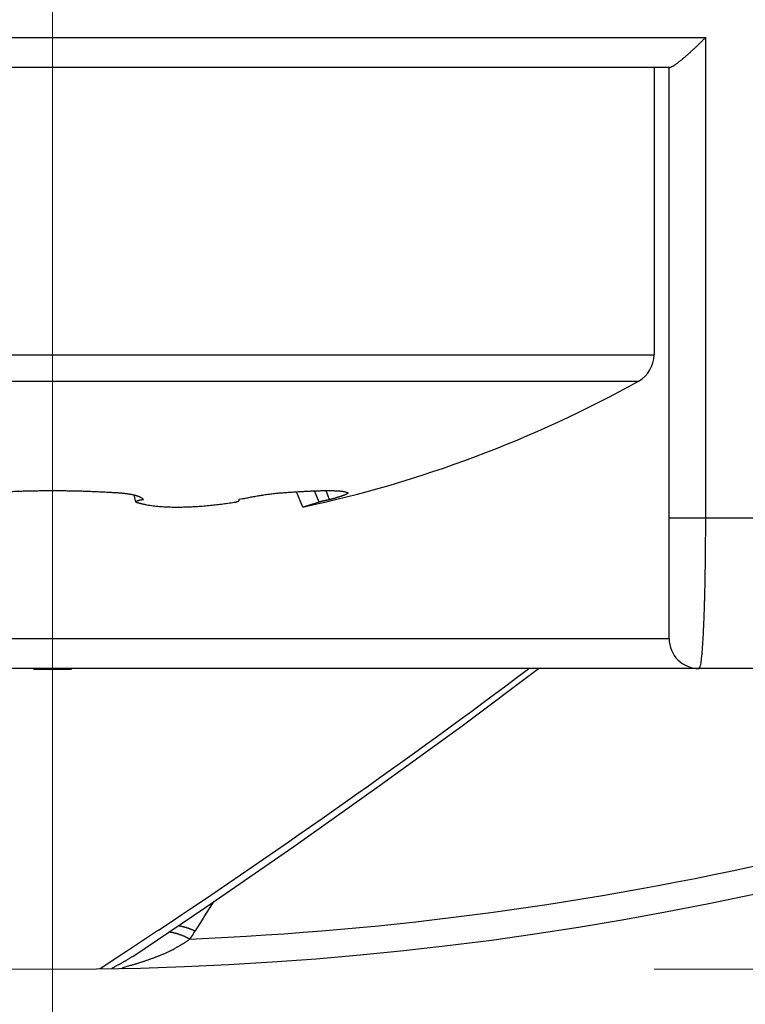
# Model space of a CAD drawing. Header units: millimetres. Extents: x 0 to 1733, y 0 to 1188.
# Tile 143 of 157: x 1099.78 to 1104.61, y 650.77 to 657.32. Entities that reach past the tile are written whole.
import ezdxf

# ---------------------------------------------------------------- set-up
doc = ezdxf.new("R2010")
doc.units = ezdxf.units.MM
doc.header["$LTSCALE"] = 0.727559
doc.linetypes.add('CENTER', pattern=[50.8, 31.75, -6.35, 6.35, -6.35])
for name, color, linetype in [('NoLayerName_001', 7, 'Continuous'), ('NoLayerName_002', 7, 'Continuous'), ('NoLayerName_004', 7, 'Continuous')]:
    doc.layers.add(name, color=color, linetype=linetype)
doc.styles.get("Standard").update_dxf_attribs({"font": 'txt', "bigfont": 'extfont2'})
doc.dimstyles.get("Standard").update_dxf_attribs({"dimtxt": 2.5, "dimasz": 2.5, "dimexe": 1, "dimexo": 1, "dimtad": 1, "dimdec": 3, "dimzin": 0, "dimdsep": 46, "dimtxsty": 'Standard', "dimcen": 2.5, "dimadec": 3, "dimazin": 0, "dimtfac": 0.75, "dimtdec": 3, "dimtmove": 0, "dimatfit": 3, "dimfxl": 1, "dimarcsym": 0})

# ---------------------------------------------------------------- blocks, each defined once
blk = doc.blocks.new('_OPEN30')
at = {"color": 0, "linetype": 'ByBlock', "lineweight": -2}
for p, q in [((-1, 0.267949), (0, 0)), ((0, 0), (-1, -0.267949)), ((0, 0), (-1, 0))]:
    blk.add_line(p, q, dxfattribs=at)
blk = doc.blocks.new('*D131')
at = {"layer": 'Defpoints', "color": 0}
for p in [(1053, 694.369), (1100, 666.5452), (1100, 610)]:
    blk.add_point(p, dxfattribs=at)
at = {"layer": 'NoLayerName_002', "color": 0, "linetype": 'Continuous', "lineweight": 13}
for p, q in [((1053, 690.369), (1053, 606)), ((1100, 662.5452), (1100, 606)), ((1061, 610), (1092, 610))]:
    blk.add_line(p, q, dxfattribs=at)
at = {"layer": 'NoLayerName_002', "color": 0, "lineweight": 13, "xscale": 8, "yscale": 8, "zscale": 8, "rotation": 180}
blk.add_blockref('_OPEN30', (1053, 610), dxfattribs=at)
at = {"layer": 'NoLayerName_002', "color": 0, "lineweight": 13, "xscale": 8, "yscale": 8, "zscale": 8}
blk.add_blockref('_OPEN30', (1100, 610), dxfattribs=at)
at = {"layer": 'NoLayerName_002', "color": 0, "lineweight": 13, "insert": (1076.5, 620.6432), "char_height": 12.8, "attachment_point": 5}
blk.add_mtext('\\W0.8594;47', dxfattribs=at)
blk = doc.blocks.new('*D133')
at = {"layer": 'Defpoints', "color": 0}
for p in [(1208.75, 820), (1260, 820), (1100, 651)]:
    blk.add_point(p, dxfattribs=at)
at = {"layer": 'NoLayerName_001', "color": 0, "linetype": 'Continuous', "lineweight": 13}
for p, q in [((1212.75, 820), (1264, 820)), ((1260, 659), (1260, 812)), ((1104, 651), (1264, 651))]:
    blk.add_line(p, q, dxfattribs=at)
at = {"layer": 'NoLayerName_001', "color": 0, "lineweight": 13, "xscale": 8, "yscale": 8, "zscale": 8}
for p, rotation in [((1260, 820), 90), ((1260, 651), 270)]:
    blk.add_blockref('_OPEN30', p, dxfattribs=dict(at, rotation=rotation))
at = {"layer": 'NoLayerName_001', "color": 0, "lineweight": 13, "insert": (1249.4656, 735.5), "char_height": 12.8, "attachment_point": 5, "rotation": 90}
blk.add_mtext('\\W0.8594;169', dxfattribs=at)
blk = doc.blocks.new('*D158')
at = {"layer": 'Defpoints', "color": 0}
for p in [(1147, 694.369), (1100, 640), (1147, 610)]:
    blk.add_point(p, dxfattribs=at)
at = {"layer": 'NoLayerName_002', "color": 0, "linetype": 'Continuous', "lineweight": 13}
for p, q in [((1147, 690.369), (1147, 606)), ((1100, 636), (1100, 606)), ((1108, 610), (1139, 610))]:
    blk.add_line(p, q, dxfattribs=at)
at = {"layer": 'NoLayerName_002', "color": 0, "lineweight": 13, "xscale": 8, "yscale": 8, "zscale": 8, "rotation": 180}
blk.add_blockref('_OPEN30', (1100, 610), dxfattribs=at)
at = {"layer": 'NoLayerName_002', "color": 0, "lineweight": 13, "xscale": 8, "yscale": 8, "zscale": 8}
blk.add_blockref('_OPEN30', (1147, 610), dxfattribs=at)
at = {"layer": 'NoLayerName_002', "color": 0, "lineweight": 13, "insert": (1123.5, 620.6432), "char_height": 12.8, "attachment_point": 5}
blk.add_mtext('\\W0.8594;47', dxfattribs=at)

msp = doc.modelspace()

# ---------------------------------------------------------------- linework, layer by layer
at = {"layer": 'NoLayerName_001', "color": 4, "linetype": 'CENTER', "lineweight": 13}
msp.add_line((1100, 640), (1100, 930), dxfattribs=at)
at = {"layer": 'NoLayerName_001', "color": 6, "linetype": 'Continuous', "lineweight": 25}
for p, q in [((1101.69926507, 657), (1098.30073496, 657)), ((1104, 657), (1104, 655.08824545)), ((1096, 655.08824545), (1104, 655.08824545)), ((1096.1025641, 654.91358508), (1103.8974359, 654.91358508)), ((1101.66362084, 654.07488877), (1101.62312484, 654.17668217)), ((1101.77357825, 654.10848305), (1101.74216248, 654.18272078)), ((1101.84153153, 654.12341999), (1101.82018869, 654.18449518)), ((1100.55510729, 654.10848305), (1100.54295073, 654.15547014)), ((1100.60419843, 654.12357613), (1100.60426332, 654.12341999)), ((1101.24232768, 654.12016438), (1101.2423391, 654.1246384)), ((1101.77357825, 654.10848305), (1101.66362084, 654.07488877))]:
    msp.add_line(p, q, dxfattribs=at)
for centre, radius, start, end in [((1103.8, 655.08824545), 0.2, 299.155365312, 359.999999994), ((1100, 661.9), 8, 282.002396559, 299.155365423), ((1100.58628061, 654.11585377), 0.01950981, 23.316733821, 28.971724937), ((1101.62775118, 652.51493209), 1.65520703, 103.465210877, 103.645380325), ((1101.64381168, 652.44743127), 1.72459211, 102.80889482, 103.461925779)]:
    msp.add_arc(centre, radius, start, end, dxfattribs=at)
for points, knots in [([(1099.61006297, 654.17293021), (1099.61655356, 654.17332211), (1099.62953374, 654.17412301), (1099.64901015, 654.17522171), (1099.66848989, 654.17626137), (1099.68797341, 654.17723264), (1099.70746028, 654.17814042), (1099.72695029, 654.17898557), (1099.7464432, 654.17976875), (1099.76593877, 654.18049048), (1099.78543673, 654.1811513), (1099.80493683, 654.18175178), (1099.82443883, 654.18229245), (1099.84394246, 654.18277386), (1099.86344746, 654.18319656), (1099.8829536, 654.18356109), (1099.9024606, 654.18386804), (1099.92196822, 654.18411778), (1099.9414762, 654.18431148), (1099.9609843, 654.1844474), (1099.98049224, 654.18453466), (1099.99349748, 654.18453938), (1100, 654.18454842)], [0, 0, 0, 0, 0.01950723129, 0.03901449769, 0.05852190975, 0.07802955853, 0.09753751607, 0.1170458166, 0.13655443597, 0.15606333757, 0.17557247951, 0.1950818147, 0.21459129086, 0.23410085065, 0.25361043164, 0.27311996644, 0.29262938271, 0.31213860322, 0.33164754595, 0.35115612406, 0.37066424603, 0.39017181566, 0.39017181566, 0.39017181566, 0.39017181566]), ([(1100, 654.18454842), (1100.00650236, 654.18453908), (1100.01950711, 654.18453413), (1100.03901407, 654.18444443), (1100.05852083, 654.18430577), (1100.07802738, 654.18410948), (1100.09753373, 654.18385811), (1100.11703978, 654.18355129), (1100.13654535, 654.18318837), (1100.15605016, 654.18276836), (1100.1755539, 654.18229037), (1100.19505627, 654.18175346), (1100.21455697, 654.18115672), (1100.23405568, 654.18049922), (1100.25355211, 654.17978005), (1100.27304595, 654.17899828), (1100.29253691, 654.17815304), (1100.31202465, 654.1772432), (1100.33150893, 654.17626862), (1100.35098926, 654.17522548), (1100.37046601, 654.17412369), (1100.38344641, 654.17332248), (1100.38993703, 654.17293021)], [0, 0, 0, 0, 0.01950711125, 0.0390141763, 0.05852135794, 0.07802881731, 0.09753671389, 0.11704517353, 0.13655413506, 0.15606347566, 0.17557308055, 0.19508284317, 0.21459266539, 0.23410245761, 0.25361213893, 0.27312163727, 0.29263088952, 0.3121398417, 0.3316484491, 0.35115667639, 0.37066449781, 0.39017189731, 0.39017189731, 0.39017189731, 0.39017189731]), ([(1101.5672052, 654.17293021), (1101.57298791, 654.17333657), (1101.58455272, 654.17415977), (1101.60190444, 654.17533179), (1101.61925916, 654.17646136), (1101.6366173, 654.17753808), (1101.65108517, 654.17838953), (1101.66266109, 654.17904099), (1101.67134382, 654.17951429), (1101.68002735, 654.1799718), (1101.68871167, 654.18041303), (1101.69739678, 654.1808375), (1101.70608267, 654.18124472), (1101.71476934, 654.1816342), (1101.72345679, 654.18200543), (1101.73214503, 654.18235718), (1101.74083408, 654.18268827), (1101.74952398, 654.18299747), (1101.75821474, 654.1832836), (1101.76690638, 654.18354546), (1101.77559892, 654.18378182), (1101.78429229, 654.18399157), (1101.79298637, 654.18417226), (1101.80168099, 654.18432126), (1101.8103759, 654.18443594), (1101.81907089, 654.18451373), (1101.82776575, 654.18455192), (1101.83646034, 654.18454825), (1101.84515468, 654.18449818), (1101.85384893, 654.18439565), (1101.86254329, 654.18423504), (1101.87123795, 654.18401023), (1101.87993249, 654.18371667), (1101.88862477, 654.18334368), (1101.89731044, 654.18286841), (1101.90598383, 654.1822684), (1101.91464124, 654.18152714), (1101.92327982, 654.18060281), (1101.93190932, 654.1794776), (1101.93761767, 654.1784139), (1101.94048311, 654.17792036)], [0, 0, 0, 0, 0.01739091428, 0.03478219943, 0.05217367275, 0.06956518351, 0.08695661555, 0.09565227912, 0.10434789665, 0.11304346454, 0.12173898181, 0.13043445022, 0.13912987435, 0.14782526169, 0.15652062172, 0.16521596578, 0.1739113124, 0.18260668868, 0.19130213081, 0.19999768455, 0.20869340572, 0.21738933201, 0.22608533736, 0.23478125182, 0.24347693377, 0.25217227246, 0.26086719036, 0.26956166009, 0.27825593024, 0.28695051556, 0.29564604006, 0.30434324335, 0.31304295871, 0.32174424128, 0.3304436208, 0.3391381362, 0.34782577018, 0.35650887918, 0.36520139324, 0.37392427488, 0.37392427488, 0.37392427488, 0.37392427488]), ([(1101.94048311, 654.17792036), (1101.9433223, 654.17726439), (1101.94908935, 654.17631488), (1101.95442838, 654.17393762), (1101.95714223, 654.17293021)], [0, 0, 0, 0, 0.008741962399, 0.017426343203, 0.017426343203, 0.017426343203, 0.017426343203]), ([(1100.38993703, 654.17293021), (1100.39250574, 654.17283355), (1100.39764365, 654.17265039), (1100.40534825, 654.17231462), (1100.41305123, 654.1719391), (1100.4207519, 654.17151487), (1100.42844988, 654.17104109), (1100.43614473, 654.17051474), (1100.44383601, 654.16993339), (1100.45152327, 654.16929445), (1100.45920608, 654.16859535), (1100.466884, 654.16783358), (1100.47455658, 654.16700646), (1100.48222319, 654.16611184), (1100.48988236, 654.16514578), (1100.49753098, 654.16409721), (1100.50516551, 654.16295622), (1100.51278217, 654.16171208), (1100.52037773, 654.16035625), (1100.52794703, 654.15887216), (1100.53549205, 654.15727327), (1100.54048918, 654.15606506), (1100.54299173, 654.15547876)], [0, 0, 0, 0, 0.00771157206, 0.01542345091, 0.02313555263, 0.03084783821, 0.03856031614, 0.04627304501, 0.05398613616, 0.06169975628, 0.06941412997, 0.07712954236, 0.08484634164, 0.09256493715, 0.1002851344, 0.10800553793, 0.11572491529, 0.1234424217, 0.13115764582, 0.13887065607, 0.14658204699, 0.15429298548, 0.15429298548, 0.15429298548, 0.15429298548]), ([(1100.54299173, 654.15547876), (1100.54409886, 654.15520341), (1100.54631298, 654.15465972), (1100.54962203, 654.15380529), (1100.55291879, 654.15292031), (1100.5562017, 654.15199441), (1100.55947037, 654.15102203), (1100.56272412, 654.14999632), (1100.56596233, 654.14891077), (1100.56918437, 654.14775878), (1100.57238959, 654.14653378), (1100.57557737, 654.14522918), (1100.57874703, 654.14383835), (1100.58189804, 654.14235492), (1100.58502818, 654.14077203), (1100.58812951, 654.13909128), (1100.59116496, 654.13728451), (1100.59408022, 654.1353205), (1100.59682475, 654.13317452), (1100.59932495, 654.13080665), (1100.60158765, 654.12822634), (1100.60273184, 654.12625687), (1100.60334894, 654.12530389)], [0, 0, 0, 0, 0.00342255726, 0.006839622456, 0.010252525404, 0.013662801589, 0.017072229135, 0.020482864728, 0.023897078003, 0.02731758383, 0.030747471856, 0.034190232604, 0.037649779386, 0.041130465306, 0.044637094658, 0.048171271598, 0.051711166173, 0.055230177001, 0.058710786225, 0.06214804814, 0.065553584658, 0.068959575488, 0.068959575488, 0.068959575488, 0.068959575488]), ([(1100.60426332, 654.12341999), (1100.60368417, 654.1233619), (1100.60252579, 654.12324864), (1100.60079024, 654.12306124), (1100.59905633, 654.12286279), (1100.59732417, 654.12265098), (1100.5955936, 654.12242583), (1100.59386457, 654.12218671), (1100.59213697, 654.1219332), (1100.59041073, 654.1216648), (1100.58868575, 654.12138104), (1100.58696195, 654.12108145), (1100.58523924, 654.12076555), (1100.58351764, 654.12043289), (1100.58179764, 654.12008309), (1100.58008049, 654.11971509), (1100.57836791, 654.11932788), (1100.57666173, 654.11892051), (1100.57496375, 654.118492), (1100.57327581, 654.11804138), (1100.57159971, 654.11756769), (1100.56993728, 654.11706993), (1100.56828985, 654.11654705), (1100.56665652, 654.1159969), (1100.56503763, 654.11540437), (1100.56343171, 654.11475382), (1100.5618362, 654.11402996), (1100.56025159, 654.11321533), (1100.55867738, 654.11230706), (1100.55718389, 654.11129117), (1100.55580878, 654.1100956), (1100.55537615, 654.10898787), (1100.55510729, 654.10848305)], [0, 0, 0, 0, 0.001746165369, 0.00349170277, 0.005236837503, 0.006981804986, 0.008726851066, 0.010472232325, 0.012218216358, 0.013965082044, 0.015713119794, 0.017462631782, 0.019213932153, 0.020967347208, 0.022722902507, 0.024479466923, 0.026235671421, 0.027990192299, 0.029741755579, 0.031489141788, 0.033231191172, 0.03496680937, 0.036694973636, 0.038416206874, 0.040136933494, 0.041865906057, 0.043613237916, 0.045390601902, 0.047211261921, 0.049054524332, 0.050832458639, 0.052548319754, 0.052548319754, 0.052548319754, 0.052548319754]), ([(1101.21847096, 654.10848305), (1101.21882095, 654.10857941), (1101.21952235, 654.10877094), (1101.2205733, 654.1090674), (1101.22162491, 654.10937044), (1101.22267604, 654.10968131), (1101.22372587, 654.11000013), (1101.22477349, 654.11032731), (1101.22581803, 654.11066316), (1101.22685859, 654.11100806), (1101.2278943, 654.11136233), (1101.22892427, 654.11172633), (1101.22994762, 654.11210041), (1101.23096345, 654.11248491), (1101.23197089, 654.11288017), (1101.23296903, 654.11328657), (1101.23395704, 654.11370437), (1101.23493396, 654.11413428), (1101.23590095, 654.11457606), (1101.23685798, 654.11503918), (1101.23780433, 654.11554016), (1101.23874148, 654.11609438), (1101.23966809, 654.1167185), (1101.24058385, 654.11741848), (1101.24142684, 654.11818923), (1101.24217291, 654.119077), (1101.24224432, 654.11982231), (1101.24232768, 654.12016438)], [0, 0, 0, 0, 0.001089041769, 0.002181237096, 0.003275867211, 0.004372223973, 0.005469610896, 0.00656734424, 0.007664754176, 0.008761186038, 0.009856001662, 0.01094858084, 0.012038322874, 0.013124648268, 0.014207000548, 0.015284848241, 0.01635768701, 0.017425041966, 0.01848672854, 0.019546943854, 0.020614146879, 0.021698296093, 0.022811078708, 0.023966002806, 0.025145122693, 0.026262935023, 0.027319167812, 0.027319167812, 0.027319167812, 0.027319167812]), ([(1101.24232768, 654.12016438), (1101.24204384, 654.1207079), (1101.24168271, 654.12200204), (1101.23988601, 654.12276615), (1101.23845138, 654.12316224), (1101.23758485, 654.12334848), (1101.2372682, 654.12341999)], [0, 0, 0, 0, 0.001839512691, 0.0037427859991, 0.0054159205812, 0.0063897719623, 0.0063897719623, 0.0063897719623, 0.0063897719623]), ([(1101.26146981, 654.12910682), (1101.26649816, 654.1302284), (1101.27654806, 654.13250193), (1101.29166318, 654.13572993), (1101.30680072, 654.13885166), (1101.32196415, 654.14184956), (1101.33715135, 654.14473118), (1101.35236166, 654.14749734), (1101.36759407, 654.15015069), (1101.38284764, 654.15269328), (1101.39812122, 654.1551277), (1101.41341355, 654.15745474), (1101.42872432, 654.15966539), (1101.44405265, 654.16175157), (1101.45939764, 654.16370494), (1101.47475841, 654.16551719), (1101.49013404, 654.16718018), (1101.50552366, 654.16868502), (1101.52092628, 654.17002563), (1101.53634139, 654.17118543), (1101.55176658, 654.17218708), (1101.56205993, 654.17266684), (1101.5672052, 654.17293021)], [0, 0, 0, 0, 0.01545573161, 0.03091121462, 0.04636701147, 0.06182362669, 0.07728150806, 0.09274104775, 0.1082025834, 0.12366639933, 0.13913272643, 0.15460134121, 0.17007109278, 0.18554085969, 0.20100971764, 0.21647695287, 0.23194207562, 0.24740483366, 0.26286522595, 0.27832351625, 0.29378024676, 0.30923625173, 0.30923625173, 0.30923625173, 0.30923625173]), ([(1101.84153153, 654.12341999), (1101.84038894, 654.1232215), (1101.83810254, 654.12283161), (1101.83468045, 654.12220413), (1101.83126248, 654.12155444), (1101.82784905, 654.12088035), (1101.82443951, 654.12018573), (1101.82103351, 654.11947283), (1101.81763061, 654.11874432), (1101.8142304, 654.11800276), (1101.81083246, 654.11725074), (1101.80743636, 654.11649089), (1101.80404166, 654.11572559), (1101.80064856, 654.11495408), (1101.79725721, 654.11417578), (1101.79386773, 654.11339005), (1101.79048025, 654.11259629), (1101.78709493, 654.11179383), (1101.78371186, 654.11098219), (1101.78033129, 654.11016025), (1101.77695291, 654.10932921), (1101.77470337, 654.10876419), (1101.77357825, 654.10848305)], [0, 0, 0, 0, 0.003479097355, 0.006958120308, 0.010437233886, 0.013916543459, 0.017396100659, 0.020875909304, 0.024355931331, 0.027836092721, 0.031316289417, 0.034796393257, 0.038276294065, 0.041755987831, 0.045235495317, 0.04871484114, 0.05219405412, 0.05567316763, 0.059152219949, 0.062631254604, 0.066110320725, 0.06958947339, 0.06958947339, 0.06958947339, 0.06958947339]), ([(1101.9315033, 654.15083372), (1101.93002826, 654.15030224), (1101.92708179, 654.14922904), (1101.92264012, 654.14768052), (1101.91818802, 654.14616205), (1101.91372504, 654.14467552), (1101.90925403, 654.14321335), (1101.90477581, 654.14177354), (1101.90029075, 654.1403553), (1101.89579922, 654.13895757), (1101.8913016, 654.13757936), (1101.88679825, 654.13621966), (1101.88228956, 654.13487745), (1101.87777588, 654.13355173), (1101.87325761, 654.1322415), (1101.8687351, 654.13094575), (1101.86420873, 654.12966346), (1101.85967886, 654.12839365), (1101.8551459, 654.12713522), (1101.85061012, 654.1258875), (1101.84607223, 654.12464826), (1101.84304488, 654.12383007), (1101.84153153, 654.12341999)], [0, 0, 0, 0, 0.00470361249, 0.009407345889, 0.014111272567, 0.018815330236, 0.023519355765, 0.028223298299, 0.032927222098, 0.037631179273, 0.042335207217, 0.047039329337, 0.051743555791, 0.056447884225, 0.061152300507, 0.065856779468, 0.070561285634, 0.075265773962, 0.079970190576, 0.084674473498, 0.08937855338, 0.09408235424, 0.09408235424, 0.09408235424, 0.09408235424]), ([(1101.96460243, 654.16965804), (1101.96462622, 654.16924323), (1101.96484374, 654.16834305), (1101.96408188, 654.16710376), (1101.96319759, 654.1660311), (1101.96217799, 654.1650935), (1101.96112961, 654.16431256), (1101.96005633, 654.16361349), (1101.95896327, 654.16293064), (1101.95784117, 654.16226187), (1101.9566996, 654.16160789), (1101.95554614, 654.16097077), (1101.95438514, 654.16035145), (1101.95321789, 654.15974965), (1101.95204472, 654.1591644), (1101.95086596, 654.15859478), (1101.94968192, 654.15803982), (1101.94849291, 654.15749859), (1101.94729926, 654.15697014), (1101.94610128, 654.15645353), (1101.94489929, 654.15594781), (1101.94369361, 654.15545204), (1101.94248455, 654.15496527), (1101.94127242, 654.15448656), (1101.94005755, 654.15401497), (1101.93884025, 654.15354955), (1101.93762084, 654.15308935), (1101.93639963, 654.15263344), (1101.93476921, 654.15202995), (1101.93313661, 654.15143129), (1101.93191169, 654.15098318), (1101.9315033, 654.15083372)], [0, 0, 0, 0, 0.00124646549, 0.002629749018, 0.004101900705, 0.005473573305, 0.006756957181, 0.00802380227, 0.009314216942, 0.010623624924, 0.01194227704, 0.013260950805, 0.01457663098, 0.015889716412, 0.017200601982, 0.018509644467, 0.019817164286, 0.021123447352, 0.022428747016, 0.023733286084, 0.025037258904, 0.026340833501, 0.02764415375, 0.02894734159, 0.030250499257, 0.031553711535, 0.032857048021, 0.0341605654, 0.035464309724, 0.038072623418, 0.039377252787, 0.039377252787, 0.039377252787, 0.039377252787]), ([(1101.95714223, 654.17293021), (1101.95768557, 654.17283493), (1101.95877356, 654.17266307), (1101.96040497, 654.17229123), (1101.96198717, 654.1717193), (1101.96361198, 654.17105905), (1101.96424274, 654.17007261), (1101.96460243, 654.16965804)], [0, 0, 0, 0, 0.0016549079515, 0.0033075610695, 0.0049970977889, 0.0067423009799, 0.0083888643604, 0.0083888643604, 0.0083888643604, 0.0083888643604]), ([(1100.55510729, 654.10848305), (1100.55560854, 654.10831083), (1100.55661047, 654.10796466), (1100.5581169, 654.10745577), (1100.55962537, 654.10695292), (1100.5611362, 654.10645708), (1100.5626492, 654.10596782), (1100.56416434, 654.10548509), (1100.56568155, 654.10500879), (1100.56720077, 654.10453882), (1100.56872194, 654.1040751), (1100.570245, 654.10361753), (1100.5717699, 654.10316601), (1100.57329656, 654.10272046), (1100.57482494, 654.10228079), (1100.57635496, 654.1018469), (1100.57788658, 654.1014187), (1100.57941973, 654.10099611), (1100.58095434, 654.10057897), (1100.5824904, 654.10016743), (1100.58402764, 654.09976057), (1100.58505377, 654.0994944), (1100.58556666, 654.09936068)], [0, 0, 0, 0, 0.001590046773, 0.00318010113, 0.004770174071, 0.006360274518, 0.007950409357, 0.009540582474, 0.011130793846, 0.01272104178, 0.014311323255, 0.015901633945, 0.017491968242, 0.019082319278, 0.020672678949, 0.022263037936, 0.02385338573, 0.025443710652, 0.02703399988, 0.028624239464, 0.030214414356, 0.031804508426, 0.031804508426, 0.031804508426, 0.031804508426]), ([(1100.58556666, 654.09936068), (1100.59244329, 654.0977225), (1100.60615645, 654.09425786), (1100.62698746, 654.09018604), (1100.64792958, 654.08668773), (1100.66898177, 654.08381044), (1100.69010369, 654.08144139), (1100.71126725, 654.07950948), (1100.73245014, 654.07793699), (1100.75364379, 654.07670928), (1100.77484486, 654.07580635), (1100.79605128, 654.07520936), (1100.8172609, 654.07489917), (1100.83847159, 654.07485669), (1100.85968125, 654.07506292), (1100.88088806, 654.07549854), (1100.90209019, 654.07615614), (1100.92328592, 654.0770287), (1100.94447354, 654.07810911), (1100.96565136, 654.07939027), (1100.98681766, 654.08086507), (1101.00797077, 654.0825264), (1101.029109, 654.08436725), (1101.05023102, 654.08638022), (1101.0713354, 654.08856302), (1101.0924209, 654.0909141), (1101.11348643, 654.09343158), (1101.13453079, 654.09611423), (1101.15555312, 654.09895854), (1101.17655126, 654.10196944), (1101.19752802, 654.10512045), (1101.2114881, 654.10737503), (1101.21847096, 654.10848305)], [0, 0, 0, 0, 0.02120718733, 0.04242169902, 0.06365220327, 0.0848992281, 0.1061562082, 0.12741052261, 0.1486500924, 0.16987696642, 0.1910953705, 0.21230865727, 0.23351935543, 0.25472922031, 0.27593928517, 0.29715001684, 0.31836186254, 0.33957515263, 0.36079000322, 0.38200632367, 0.40322382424, 0.42444202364, 0.44566025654, 0.46687780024, 0.48809451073, 0.50931045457, 0.53052566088, 0.55174012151, 0.57295379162, 0.59416659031, 0.61537840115, 0.63658907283, 0.63658907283, 0.63658907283, 0.63658907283])]:
    msp.add_open_spline(points, degree=3, knots=knots, dxfattribs=at)
at = {"layer": 'NoLayerName_004', "color": 6, "linetype": 'Continuous', "lineweight": 25}
for p, q in [((1095.65634518, 657.2), (1104.34365482, 657.2)), ((1104.34365482, 654), (1104.34365482, 657.2)), ((1104.10466213, 657), (1101.69926507, 657)), ((1104.1, 653.2), (1104.1, 657)), ((1117.14992202, 654), (1104.1, 654)), ((1095.9, 653.2), (1104.1, 653.2)), ((1116.15, 653), (1083.85, 653)), ((1100.53409668, 651.08568992), (1101.01983793, 651.41300393)), ((1100.67159967, 651.23707317), (1100.50509385, 651.1265078)), ((1100.70446244, 651.25899126), (1100.67159967, 651.23707317)), ((1100.50509385, 651.1265078), (1100.42354265, 651.07264899)), ((1100.36900757, 651.03673906), (1100.31655063, 651.00227761)), ((1100.42354265, 651.07264899), (1100.36900757, 651.03673906)), ((1100.46642191, 651.0051572), (1100.46979314, 651.00501661))]:
    msp.add_line(p, q, dxfattribs=at)
msp.add_lwpolyline([(1101.01983793, 651.41300393), (1101.60447336, 651.81654301), (1102.1724252, 652.21910106), (1102.72335478, 652.62009877), (1103.23169968, 653)], dxfattribs=at)
for centre, radius, start, end in [((1104.3, 653.20000032), 0.2, 180.000091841, 270), ((1100, 673), 20.00386125, 269.635314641, 270.3648328), ((1070.35954119, 696.80434037), 54.7283571, 303.673826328, 306.829424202), ((1100, 673), 22, 245.445557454, 294.554991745), ((1100, 673), 21.81818182, 272.400511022, 293.481531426), ((1126.03190824, 635.71577269), 29.50563413, 147.766490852, 148.220957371), ((1100.09480594, 651.78407433), 1.00540641, 324.551273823, 328.233154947), ((1100.28441179, 652.13257452), 1.12664111, 293.687648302, 296.730169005), ((1100.33557049, 652.02981336), 1.01185105, 296.760138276, 298.210314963), ((1100.60487254, 650.63925775), 0.42196636, 119.55171243, 120.324789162)]:
    msp.add_arc(centre, radius, start, end, dxfattribs=at)
for points, knots in [([(1104.10460342, 657), (1104.10712971, 657.00053584), (1104.11246453, 657.00107465), (1104.11934732, 657.00528072), (1104.12619009, 657.00927835), (1104.13287475, 657.01345298), (1104.13939942, 657.017699), (1104.14581031, 657.02208832), (1104.15213688, 657.02663381), (1104.15840353, 657.0313181), (1104.16461592, 657.03611277), (1104.17077761, 657.04098827), (1104.17689556, 657.04591482), (1104.18297501, 657.05087471), (1104.18901524, 657.05586713), (1104.19502036, 657.0608911), (1104.20099415, 657.06594644), (1104.20694038, 657.07103274), (1104.21286223, 657.07614901), (1104.21876112, 657.08129475), (1104.22463769, 657.08646896), (1104.23049247, 657.09167047), (1104.23632597, 657.09689813), (1104.2421387, 657.10215077), (1104.24793118, 657.10742724), (1104.25370393, 657.11272638), (1104.25945746, 657.11804703), (1104.26519228, 657.12338803), (1104.27090891, 657.12874822), (1104.2766079, 657.13412646), (1104.28228982, 657.13952178), (1104.28795452, 657.14493415), (1104.29360204, 657.15036356), (1104.29923237, 657.15581003), (1104.30484554, 657.16127356), (1104.3104415, 657.1667542), (1104.31602047, 657.17225179), (1104.32158173, 657.17776705), (1104.327128, 657.18329731), (1104.33080877, 657.18700083), (1104.33265125, 657.18885051)], [0, 0, 0, 0, 0.00774747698, 0.01578265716, 0.02378499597, 0.03163167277, 0.03939419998, 0.04714509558, 0.05493589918, 0.06276363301, 0.0706155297, 0.0784775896, 0.08633505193, 0.094180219, 0.10201550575, 0.10984399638, 0.11766872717, 0.12549268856, 0.13331840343, 0.14114630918, 0.14897620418, 0.15680786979, 0.1646410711, 0.17247555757, 0.18031106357, 0.18814730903, 0.19598400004, 0.20382082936, 0.2116574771, 0.21949361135, 0.22732899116, 0.23516365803, 0.24299770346, 0.25083121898, 0.25866429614, 0.26649702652, 0.27432950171, 0.28216181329, 0.28999405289, 0.29782631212, 0.29782631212, 0.29782631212, 0.29782631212]), ([(1104.33265125, 657.18885051), (1104.33448802, 657.1907059), (1104.33816737, 657.19441106), (1104.34182374, 657.19813889), (1104.34365482, 657.2)], [0, 0, 0, 0, 0.007832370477, 0.015664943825, 0.015664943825, 0.015664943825, 0.015664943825]), ([(1104.3, 653), (1104.30259131, 653.00489903), (1104.30905368, 653.01411794), (1104.31086298, 653.03099356), (1104.31384704, 653.04731059), (1104.31583088, 653.06400226), (1104.31762773, 653.08058013), (1104.31923517, 653.09718237), (1104.32070165, 653.11383197), (1104.32203978, 653.13052116), (1104.32327003, 653.14723336), (1104.3244104, 653.16395395), (1104.32548093, 653.18067213), (1104.32648739, 653.19738363), (1104.32743419, 653.2140891), (1104.3283263, 653.23079046), (1104.32916851, 653.24748965), (1104.32996573, 653.2641886), (1104.3307227, 653.28088922), (1104.3314446, 653.29759299), (1104.33213458, 653.31430062), (1104.33301337, 653.33658384), (1104.33403805, 653.36444498), (1104.33516022, 653.3978851), (1104.33618551, 653.43132977), (1104.33712522, 653.4647758), (1104.33798538, 653.49822172), (1104.33877013, 653.53166755), (1104.33948412, 653.56511385), (1104.34013178, 653.59856116), (1104.34081565, 653.63758483), (1104.3414998, 653.68218581), (1104.34214388, 653.73236442), (1104.34266876, 653.78254482), (1104.34308116, 653.83272619), (1104.34338484, 653.88290804), (1104.34357832, 653.93309019), (1104.34365031, 653.97212091), (1104.34365296, 653.99442418), (1104.34365482, 654)], [0, 0, 0, 0, 0.0166264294, 0.0329305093, 0.0498998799, 0.0666332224, 0.0832692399, 0.0999470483, 0.1166657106, 0.1334125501, 0.1501744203, 0.1669377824, 0.1836906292, 0.2004315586, 0.2171630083, 0.2338873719, 0.2506069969, 0.2673241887, 0.2840412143, 0.3007602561, 0.3174822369, 0.3342067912, 0.3676618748, 0.4011219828, 0.4345834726, 0.4680429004, 0.5014995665, 0.5349543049, 0.5684079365, 0.6018612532, 0.6353149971, 0.6854968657, 0.735679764, 0.7858630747, 0.8360461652, 0.886228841, 0.936411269, 0.9865936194, 1.0033210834, 1.0033210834, 1.0033210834, 1.0033210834]), ([(1100.77362256, 651.24872313), (1100.77436732, 651.24864844), (1100.77585754, 651.24850466), (1100.77808961, 651.24825523), (1100.78031978, 651.24798622), (1100.7825475, 651.24769443), (1100.78477267, 651.24738135), (1100.78699509, 651.2470472), (1100.78921455, 651.24669254), (1100.79143087, 651.24631784), (1100.79364387, 651.2459236), (1100.79585334, 651.24551032), (1100.79805908, 651.24507843), (1100.80026096, 651.24462863), (1100.80245862, 651.24416069), (1100.80465245, 651.24367771), (1100.80611112, 651.2433395), (1100.8068408, 651.24317246)], [0, 0, 0, 0, 0.002245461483, 0.004491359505, 0.006737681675, 0.008984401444, 0.01123147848, 0.013478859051, 0.015726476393, 0.017974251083, 0.020222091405, 0.022469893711, 0.024717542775, 0.026964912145, 0.029211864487, 0.031458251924, 0.033703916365, 0.033703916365, 0.033703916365, 0.033703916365]), ([(1100.8068408, 651.24317246), (1100.80870682, 651.24271905), (1100.81244535, 651.2418376), (1100.8180156, 651.24036288), (1100.82356361, 651.23880468), (1100.82908552, 651.23715216), (1100.83458283, 651.23541623), (1100.84005534, 651.2336002), (1100.84550252, 651.23170619), (1100.85092404, 651.2297364), (1100.85631952, 651.22769296), (1100.8616886, 651.22557806), (1100.86703093, 651.22339383), (1100.87234614, 651.22114246), (1100.87763387, 651.21882608), (1100.88289376, 651.21644687), (1100.88812547, 651.21400701), (1100.89332856, 651.21150851), (1100.89850297, 651.20895411), (1100.9036472, 651.20634383), (1100.90876514, 651.20368777), (1100.91214988, 651.20186766), (1100.91384507, 651.2009641)], [0, 0, 0, 0, 0.00576094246, 0.01152239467, 0.01728484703, 0.02304847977, 0.02881318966, 0.0345788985, 0.04034575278, 0.04611383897, 0.05188316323, 0.05765365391, 0.06342516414, 0.06919747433, 0.07497029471, 0.08074326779, 0.08651597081, 0.09228791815, 0.09805856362, 0.10382730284, 0.1095934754, 0.11535636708, 0.11535636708, 0.11535636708, 0.11535636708]), ([(1100.83680622, 651.2899795), (1100.83875429, 651.2896672), (1100.84265514, 651.28906989), (1100.84847963, 651.28801), (1100.85428756, 651.28685979), (1100.86007568, 651.28560718), (1100.86584456, 651.28426335), (1100.87159363, 651.28283168), (1100.87732205, 651.2813143), (1100.88302916, 651.27971342), (1100.88871425, 651.27803121), (1100.89437666, 651.27626986), (1100.9000157, 651.27443155), (1100.90563068, 651.27251845), (1100.91122093, 651.27053276), (1100.91678574, 651.26847663), (1100.92232447, 651.26635231), (1100.92783635, 651.26416178), (1100.93332099, 651.2619079), (1100.93877659, 651.25959039), (1100.94420661, 651.25722054), (1100.94780015, 651.25558399), (1100.94959955, 651.2547731)], [0, 0, 0, 0, 0.00591881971, 0.0118381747, 0.01775863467, 0.02368045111, 0.02960358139, 0.03552795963, 0.04145371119, 0.0473808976, 0.05330949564, 0.05923939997, 0.06517042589, 0.07110231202, 0.07703472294, 0.08296725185, 0.08889942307, 0.09483069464, 0.10076046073, 0.10668805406, 0.11261274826, 0.11853376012, 0.11853376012, 0.11853376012, 0.11853376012]), ([(1100.91384505, 651.20096458), (1100.9117299, 651.199412), (1100.90751212, 651.19628864), (1100.90110673, 651.19171014), (1100.89465588, 651.18719327), (1100.88815302, 651.18274857), (1100.88160245, 651.17837184), (1100.87500558, 651.17406283), (1100.86836457, 651.16982025), (1100.86168141, 651.16564307), (1100.85495811, 651.16153021), (1100.84819669, 651.15748055), (1100.84139909, 651.15349317), (1100.83456765, 651.14956637), (1100.82770313, 651.14570141), (1100.82081225, 651.14188847), (1100.8161893, 651.13940164), (1100.81388201, 651.13815164)], [0, 0, 0, 0, 0.0078714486, 0.01574463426, 0.02361955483, 0.03149613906, 0.03937424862, 0.04725368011, 0.05513416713, 0.06301538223, 0.07089693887, 0.07877839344, 0.08665924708, 0.09453894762, 0.10241689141, 0.11029242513, 0.11816484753, 0.11816484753, 0.11816484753, 0.11816484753]), ([(1100.73704027, 651.10085381), (1100.73412719, 651.09958455), (1100.72832745, 651.09704087), (1100.71961229, 651.09331806), (1100.71090555, 651.08966385), (1100.70217303, 651.08607759), (1100.69338527, 651.08254771), (1100.68451157, 651.07906555), (1100.67552154, 651.07562164), (1100.66638472, 651.0722068), (1100.65707378, 651.06881257), (1100.64758984, 651.06544185), (1100.63797973, 651.06210145), (1100.62832976, 651.05880993), (1100.61873906, 651.05559118), (1100.60930696, 651.05246889), (1100.60013275, 651.0494669), (1100.58870664, 651.04576272), (1100.57793671, 651.04231012), (1100.56783046, 651.03907984), (1100.56083004, 651.03686006), (1100.55377697, 651.0346629), (1100.5462606, 651.03237761), (1100.53788535, 651.02989012), (1100.52818747, 651.02709774), (1100.51191183, 651.02234922), (1100.49132044, 651.01761597), (1100.47827482, 651.01176199), (1100.46146099, 651.00961748), (1100.4657389, 651.00595816), (1100.46642191, 651.0051572)], [0, 0, 0, 0, 0.00953275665, 0.01899893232, 0.02843062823, 0.03786002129, 0.04731935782, 0.05684094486, 0.06645713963, 0.07620033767, 0.08610296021, 0.09618776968, 0.10639543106, 0.11662506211, 0.12677528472, 0.13674458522, 0.14643134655, 0.15573387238, 0.17277914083, 0.18036068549, 0.18756384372, 0.19481056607, 0.20252387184, 0.21112696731, 0.22104314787, 0.2326957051, 0.26271146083, 0.27845310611, 0.28845336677, 0.29161126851, 0.29161126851, 0.29161126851, 0.29161126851]), ([(1100.5340826, 651.08568053), (1100.53187659, 651.08422227), (1100.52747283, 651.08129279), (1100.52081641, 651.07697546), (1100.51412807, 651.07270755), (1100.50740167, 651.06850029), (1100.50063807, 651.06435435), (1100.49383553, 651.06027413), (1100.48699525, 651.05625877), (1100.4801226, 651.05229951), (1100.47322191, 651.04838883), (1100.46629772, 651.04451883), (1100.4593545, 651.04068175), (1100.44311868, 651.03178629), (1100.42681479, 651.02301485), (1100.41059721, 651.01408568), (1100.40366119, 651.01023453), (1100.39905879, 651.00762889), (1100.39675498, 651.00633089)], [0, 0, 0, 0, 0.00793327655, 0.01586724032, 0.0238013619, 0.0317351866, 0.03966833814, 0.04760053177, 0.05553195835, 0.06346325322, 0.07139487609, 0.07932709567, 0.08726002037, 0.09519362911, 0.13486598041, 0.14279987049, 0.15073325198, 0.1586661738, 0.1586661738, 0.1586661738, 0.1586661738])]:
    msp.add_open_spline(points, degree=3, knots=knots, dxfattribs=at)

# ---------------------------------------------------------------- dimensions: what is measured, and where the dimension line sits
at = {"layer": 'NoLayerName_001', "color": 3, "linetype": 'Continuous', "lineweight": 13}
dim = msp.add_linear_dim(base=(1260, 820), p1=(1100, 651), p2=(1208.75, 820), angle=90, text='\\W0.8594;<>', dimstyle='Standard', override={"dimtxt": 12.8, "dimasz": 8, "dimexe": 4, "dimexo": 4, "dimgap": 4, "dimdec": 8, "dimzin": 8, "dimblk": 'OPEN30', "dimclrd": 0, "dimclre": 0, "dimclrt": 0, "dimtp": 0, "dimtm": 0, "dimlwd": 13, "dimlwe": 13}, dxfattribs=at)
dim.commit()
dim.dimension.update_dxf_attribs({"geometry": '*D133', "text_midpoint": (1260, 735.4999997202), "dimtype": 160})
at = {"layer": 'NoLayerName_002', "color": 3, "linetype": 'Continuous', "lineweight": 13}
for base, p1, p2, picture, middle in [((1100, 610), (1053, 694.3690130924), (1100, 666.5451751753), '*D131', (1076.5, 610)), ((1147, 610), (1100, 640), (1147, 694.3690130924), '*D158', (1123.5, 610))]:
    dim = msp.add_linear_dim(base=base, p1=p1, p2=p2, text='\\W0.8594;<>', dimstyle='Standard', override={"dimtxt": 12.8, "dimasz": 8, "dimexe": 4, "dimexo": 4, "dimgap": 4, "dimdec": 8, "dimzin": 8, "dimblk": 'OPEN30', "dimclrd": 0, "dimclre": 0, "dimclrt": 0, "dimtp": 0, "dimtm": 0, "dimlwd": 13, "dimlwe": 13}, dxfattribs=at)
    dim.commit()
    dim.dimension.update_dxf_attribs({"geometry": picture, "text_midpoint": middle, "dimtype": 160})

doc.saveas('drawing.dxf')
